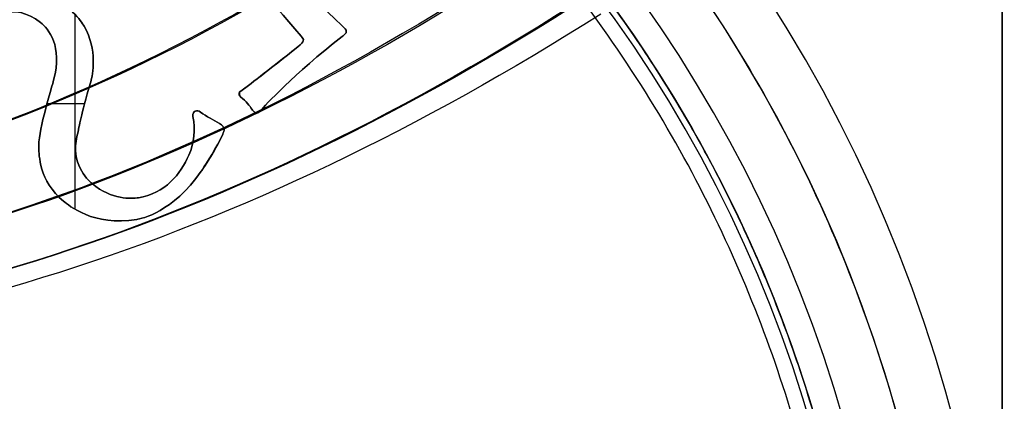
# Model space of a CAD drawing. Header units: millimetres. Extents: x -70 to 70, y -74 to 66.
# Tile 33 of 66: x -9.27 to 0.02, y -0.25 to 3.35. Entities that reach past the tile are written whole.
import ezdxf

# ---------------------------------------------------------------- set-up
doc = ezdxf.new("R2010")
doc.units = ezdxf.units.MM
doc.header["$MEASUREMENT"] = 0
doc.layers.add('Predefinito', color=7, linetype='Continuous', true_color=0x000000)

msp = doc.modelspace()

# ---------------------------------------------------------------- linework, layer by layer
at = {"layer": 'Predefinito', "color": 9, "true_color": 0xc4c4c4}
for p, q in [((0, -74, 4), (0, 66, 4)), ((0, 21, 2), (0, -29, 2)), ((-8.7482, 3.3961, 1.95), (-8.7482, 1.5577, 1.95)), ((-7.1911, 2.6252, 1.95), (-7.1911, 2.6678, 1.95)), ((-8.6578, 2.5507, 1.95), (-9.0122, 2.5507, 1.95))]:
    msp.add_line(p, q, dxfattribs=at)
for centre, radius, start, end in [((0, -4, 2), 70, 90, 180), ((0, -4, 4), 70, 90, 180), ((0, -4, 3), 70, 90, 270), ((0, -4, 4), 70, 360, 90), ((0, -4, 2), 70, 360, 90), ((0, -4, 3), 70, 270, 90), ((0, -4), 65, 90, 180), ((0, -4, 2), 65, 90, 180), ((0, -4, 1), 65, 90, 270), ((0, -4, 2), 65, 0, 90), ((0, -4), 65, 0, 90), ((0, -4, 1), 65, 270, 90), ((0, -4, 2), 25, 90, 180), ((0, -4), 25, 90, 180), ((0, -4, 1), 25, 90, 270), ((0, -4), 25, 360, 90), ((0, -4, 2), 25, 0, 90), ((0, -4, 1), 25, 270, 90), ((-14, -4, 215.5), 14, 360, 90), ((-14, -4, 455.5), 14, 360, 90), ((-14, -4, 6), 14, 270, 90), ((-14, -4, 335.5), 14, 270, 90), ((-14, -4, 110.75), 14, 270, 90), ((-14, -4, 5.5), 13.5, 0, 90), ((-14, -4, 5.5), 13.5, 270, 90), ((-14, -4, 215), 13, 0, 90), ((-14, -4, 6), 13, 0, 90), ((-14, -4, 110.5), 13, 270, 90), ((-14, -4, 6), 13, 270, 90), ((-14, -4, 215.5), 12.75, 360, 90), ((-14, -4, 4.2), 12.75, 360, 90), ((-14, -4, 215), 12.75, 270, 90), ((-14, -4, 5.5697), 12.75, 270, 90), ((-14, -4, 4.0586), 12.6914, 270, 90)]:
    msp.add_arc(centre, radius, start, end, dxfattribs=at)
for points, weights in [([(-14, 9.5, 215.5), (-0.5, 9.5, 215.5), (-0.5, -4, 215.5)], [1, 0.707106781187, 1]), ([(-1.4501, -4, 4), (-1.4501, 8.5499, 4), (-14, 8.5499, 4)], [1, 0.707106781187, 1]), ([(-1.25, -4, 214.5), (-1.25, 2.7785, 214.5), (-6.8693, 6.5695, 214.5)], [0.861459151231, 0.819527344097, 1]), ([(-1.25, -4, 6.9123), (-1.25, 2.7785, 6.9123), (-6.8693, 6.5695, 6.9123)], [0.861459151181, 0.819527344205, 1])]:
    msp.add_rational_spline(points, weights, degree=2, dxfattribs=at)
msp.add_rational_spline([(-6.8693, 6.5695, 109.25), (-17.4388, 13.7003, 109.25), (-24.5695, 3.1307, 109.25), (-31.7003, -7.4388, 109.25), (-21.1307, -14.5695, 109.25), (-10.5612, -21.7003, 109.25), (-3.4305, -11.1307, 109.25), (3.7003, -0.5612, 109.25), (-6.8693, 6.5695, 109.25)], [1, 0.707106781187, 1, 0.707106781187, 1, 0.707106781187, 1, 0.707106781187, 1], degree=2, knots=[0, 0, 0, 20.027653, 20.027653, 40.055306, 40.055306, 60.082959, 60.082959, 80.110613, 80.110613, 80.110613], dxfattribs=at)
for points, knots in [([(-6.0358, 5.8409, 100.4035), (-8.6906, 3.6303, 99.5868), (-14, 1.42, 98.7704), (-19.308, 3.6307, 99.5878), (-21.9619, 5.8411, 100.4049)], [0.15482, 0.15482, 0.15482, 0.15482, 11.416702, 22.677084, 22.677084, 22.677084, 22.677084]), ([(-6.0506, 5.8524, 82.7773), (-8.6996, 3.6354, 83.6046), (-13.9981, 1.4173, 84.4339), (-19.3047, 3.6311, 83.6121), (-21.9582, 5.8461, 82.7884)], [0.155027, 0.155027, 0.155027, 0.155027, 11.416702, 22.678954, 22.678954, 22.678954, 22.678954]), ([(-4.9681, 4.8476, 98.4758), (-7.9794, 2.6257, 97.8005), (-14, 0.4048, 97.1279), (-20.0179, 2.6287, 97.811), (-23.0259, 4.8515, 98.4913)], [0.159184, 0.159184, 0.159184, 0.159184, 11.416702, 22.671741, 22.671741, 22.671741, 22.671741]), ([(-4.9813, 4.8615, 84.6891), (-7.9868, 2.6322, 85.382), (-13.9981, 0.4019, 86.0781), (-20.0161, 2.628, 85.3946), (-23.0252, 4.855, 84.708)], [0.1577, 0.1577, 0.1577, 0.1577, 11.416702, 22.674767, 22.674767, 22.674767, 22.674767]), ([(-4.2917, 4.0776, 86.8424), (-7.5267, 1.8746, 87.3325), (-13.9972, -0.3298, 87.8289), (-20.4752, 1.8668, 87.3582), (-23.7145, 4.0649, 86.8811)], [0.16403, 0.16403, 0.16403, 0.16403, 11.416702, 22.666102, 22.666102, 22.666102, 22.666102]), ([(-4.2818, 4.0601, 96.3026), (-7.5219, 1.8657, 95.8383), (-14.0012, -0.3274, 95.3785), (-20.4751, 1.8706, 95.8561), (-23.7115, 4.0674, 96.3291)], [0.167516, 0.167516, 0.167516, 0.167516, 11.416702, 22.665434, 22.665434, 22.665434, 22.665434]), ([(-3.9045, 3.5642, 93.9709), (-7.27, 1.3931, 93.7507), (-14.0009, -0.7776, 93.5362), (-20.7303, 1.3959, 93.7737), (-24.0948, 3.5689, 94.0054)], [0.174616, 0.174616, 0.174616, 0.174616, 11.416702, 22.660606, 22.660606, 22.660606, 22.660606]), ([(-3.9076, 3.5749, 89.1593), (-7.2711, 1.3982, 89.4128), (-13.9981, -0.7791, 89.6737), (-20.7283, 1.3937, 89.4432), (-24.0934, 3.5671, 89.2051)], [0.171006, 0.171006, 0.171006, 0.171006, 11.416702, 22.658712, 22.658712, 22.658712, 22.658712]), ([(-3.787, 3.398, 91.5549), (-7.1913, 1.2327, 91.5757), (-14, -0.9326, 91.6058), (-20.8085, 1.2326, 91.6127), (-24.2128, 3.3978, 91.6103)], [0.175616, 0.175616, 0.175616, 0.175616, 11.416702, 22.657601, 22.657601, 22.657601, 22.657601])]:
    msp.add_open_spline(points, degree=3, knots=knots, dxfattribs=at)
for points, degree in [([(-7.0361, 4.1243, 1.95), (-6.6222, 3.6572, 1.95), (-6.2712, 3.327, 1.95), (-6.2159, 3.2775, 1.95)], 3), ([(-6.2159, 3.2775, 2), (-6.2712, 3.327, 2), (-6.6222, 3.6572, 2), (-7.0361, 4.1243, 2)], 3), ([(-7.0361, 4.1243, 1.975), (-6.6222, 3.6572, 1.975), (-6.2712, 3.327, 1.975), (-6.2159, 3.2775, 1.975)], 3), ([(-7.2434, 3.9096, 2), (-7.1264, 3.777, 2), (-6.9426, 3.5742, 2), (-6.6132, 3.1898, 2)], 3), ([(-6.6132, 3.1898, 1.95), (-6.9426, 3.5742, 1.95), (-7.1264, 3.777, 1.95), (-7.2434, 3.9096, 1.95)], 3), ([(-6.6132, 3.1898, 1.975), (-6.9426, 3.5742, 1.975), (-7.1264, 3.777, 1.975), (-7.2434, 3.9096, 1.975)], 3), ([(-8.6607, 3.2826, 2), (-8.6893, 3.3315, 2), (-8.801, 3.4984, 2), (-9.0268, 3.5675, 2)], 3), ([(-9.0268, 3.5675, 1.95), (-8.801, 3.4984, 1.95), (-8.6893, 3.3315, 1.95), (-8.6607, 3.2826, 1.95)], 3), ([(-9.0268, 3.5675, 1.975), (-8.801, 3.4984, 1.975), (-8.6893, 3.3315, 1.975), (-8.6607, 3.2826, 1.975)], 3), ([(-9.6344, 3.313, 2), (-9.5718, 3.3641, 2), (-9.3294, 3.5242, 2), (-9.0715, 3.3186, 2)], 3), ([(-9.0715, 3.3186, 1.95), (-9.3294, 3.5242, 1.95), (-9.5718, 3.3641, 1.95), (-9.6344, 3.313, 1.95)], 3), ([(-9.0715, 3.3186, 1.975), (-9.3294, 3.5242, 1.975), (-9.5718, 3.3641, 1.975), (-9.6344, 3.313, 1.975)], 3), ([(-9.0715, 3.3186, 2), (-9.0715, 3.3186, 1.975), (-9.0715, 3.3186, 1.95)], 2), ([(-8.9493, 2.7747, 1.95), (-8.8617, 3.0999, 1.95), (-8.9981, 3.2599, 1.95), (-9.0715, 3.3186, 1.95)], 3), ([(-9.0715, 3.3186, 2), (-8.9981, 3.2599, 2), (-8.8617, 3.0999, 2), (-8.9493, 2.7747, 2)], 3), ([(-9.0715, 3.3186, 1.95), (-9.0715, 3.3186, 1.975), (-9.0715, 3.3186, 2)], 2), ([(-8.9493, 2.7747, 1.975), (-8.8617, 3.0999, 1.975), (-8.9981, 3.2599, 1.975), (-9.0715, 3.3186, 1.975)], 3), ([(-8.598, 2.7603, 2), (-8.5807, 2.8193, 2), (-8.533, 3.067, 2), (-8.6607, 3.2826, 2)], 3), ([(-8.6607, 3.2826, 2), (-8.6607, 3.2826, 1.975), (-8.6607, 3.2826, 1.95)], 2), ([(-8.6607, 3.2826, 1.95), (-8.533, 3.067, 1.95), (-8.5807, 2.8193, 1.95), (-8.598, 2.7603, 1.95)], 3), ([(-8.6607, 3.2826, 1.975), (-8.533, 3.067, 1.975), (-8.5807, 2.8193, 1.975), (-8.598, 2.7603, 1.975)], 3), ([(-8.6607, 3.2826, 1.95), (-8.6607, 3.2826, 1.975), (-8.6607, 3.2826, 2)], 2), ([(-6.2159, 3.2775, 1.95), (-6.1603, 3.2284, 1.95), (-6.1999, 3.208, 1.95), (-6.2278, 3.1856, 1.95)], 3), ([(-6.2278, 3.1856, 2), (-6.1999, 3.208, 2), (-6.1603, 3.2284, 2), (-6.2159, 3.2775, 2)], 3), ([(-6.2159, 3.2775, 1.975), (-6.1603, 3.2284, 1.975), (-6.1999, 3.208, 1.975), (-6.2278, 3.1856, 1.975)], 3), ([(-6.2159, 3.2775, 1.95), (-6.2159, 3.2775, 1.975), (-6.2159, 3.2775, 2)], 2), ([(-6.2159, 3.2775, 1.95), (-6.2159, 3.2775, 1.975), (-6.2159, 3.2775, 2)], 2), ([(-6.2159, 3.2775, 1.95), (-6.2159, 3.2775, 1.975), (-6.2159, 3.2775, 2)], 2), ([(-6.9956, 2.4886, 2), (-6.9562, 2.5316, 2), (-6.6857, 2.8319, 2), (-6.2278, 3.1856, 2)], 3), ([(-6.2278, 3.1856, 1.95), (-6.6857, 2.8319, 1.95), (-6.9562, 2.5316, 1.95), (-6.9956, 2.4886, 1.95)], 3), ([(-6.2278, 3.1856, 1.975), (-6.6857, 2.8319, 1.975), (-6.9562, 2.5316, 1.975), (-6.9956, 2.4886, 1.975)], 3), ([(-6.6132, 3.1898, 2), (-6.5836, 3.1558, 2), (-6.58, 3.143, 2), (-6.6435, 3.0905, 2)], 3), ([(-6.6435, 3.0905, 1.95), (-6.58, 3.143, 1.95), (-6.5836, 3.1558, 1.95), (-6.6132, 3.1898, 1.95)], 3), ([(-6.6435, 3.0905, 1.975), (-6.58, 3.143, 1.975), (-6.5836, 3.1558, 1.975), (-6.6132, 3.1898, 1.975)], 3), ([(-6.6132, 3.1898, 2), (-6.6132, 3.1898, 1.975), (-6.6132, 3.1898, 1.95)], 2), ([(-6.6132, 3.1898, 1.95), (-6.6132, 3.1898, 1.975), (-6.6132, 3.1898, 2)], 2), ([(-6.6132, 3.1898, 1.95), (-6.6132, 3.1898, 1.975), (-6.6132, 3.1898, 2)], 2), ([(-6.2278, 3.1856, 2), (-6.2278, 3.1856, 1.975), (-6.2278, 3.1856, 1.95)], 2), ([(-6.2278, 3.1856, 1.95), (-6.2278, 3.1856, 1.975), (-6.2278, 3.1856, 2)], 2), ([(-7.1868, 2.6717, 1.975), (-7.1943, 2.666, 1.975), (-7.2735, 2.5959, 1.975), (-6.6984, 3.0461, 1.975), (-6.6435, 3.0905, 1.975)], 3), ([(-6.6435, 3.0905, 2), (-6.7077, 3.0388, 2), (-7.2791, 2.5915, 2), (-7.1738, 2.682, 2), (-7.1868, 2.6717, 2)], 3), ([(-7.1868, 2.6717, 1.95), (-7.1738, 2.682, 1.95), (-7.2791, 2.5915, 1.95), (-6.7077, 3.0388, 1.95), (-6.6435, 3.0905, 1.95)], 3), ([(-6.6435, 3.0905, 2), (-6.6435, 3.0905, 1.975), (-6.6435, 3.0905, 1.95)], 2), ([(-8.9493, 2.7747, 2), (-8.9926, 2.6147, 2), (-9.0988, 2.2798, 2), (-9.0891, 2.1308, 2)], 3), ([(-9.0891, 2.1308, 1.95), (-9.0988, 2.2798, 1.95), (-8.9926, 2.6147, 1.95), (-8.9493, 2.7747, 1.95)], 3), ([(-9.0891, 2.1308, 1.975), (-9.0988, 2.2798, 1.975), (-8.9926, 2.6147, 1.975), (-8.9493, 2.7747, 1.975)], 3), ([(-8.9493, 2.7747, 2), (-8.9493, 2.7747, 1.975), (-8.9493, 2.7747, 1.95)], 2), ([(-8.9493, 2.7747, 1.95), (-8.9493, 2.7747, 1.975), (-8.9493, 2.7747, 2)], 2), ([(-8.7291, 2.2436, 2), (-8.6984, 2.3729, 2), (-8.7001, 2.4167, 2), (-8.598, 2.7603, 2)], 3), ([(-8.598, 2.7603, 1.95), (-8.7001, 2.4167, 1.95), (-8.6984, 2.3729, 1.95), (-8.7291, 2.2436, 1.95)], 3), ([(-8.598, 2.7603, 1.975), (-8.7001, 2.4167, 1.975), (-8.6984, 2.3729, 1.975), (-8.7291, 2.2436, 1.975)], 3), ([(-8.598, 2.7603, 2), (-8.598, 2.7603, 1.975), (-8.598, 2.7603, 1.95)], 2), ([(-8.598, 2.7603, 1.95), (-8.598, 2.7603, 1.975), (-8.598, 2.7603, 2)], 2), ([(-7.1099, 2.7259, 1.95), (-7.1099, 2.7259, 1.975), (-7.1099, 2.7259, 2)], 2), ([(-7.1868, 2.6717, 2), (-7.2002, 2.6607, 2), (-7.2147, 2.639, 2), (-7.1665, 2.6005, 2)], 3), ([(-7.1665, 2.6005, 1.95), (-7.2147, 2.639, 1.95), (-7.2002, 2.6607, 1.95), (-7.1868, 2.6717, 1.95)], 3), ([(-7.1665, 2.6005, 1.975), (-7.2147, 2.639, 1.975), (-7.2002, 2.6607, 1.975), (-7.1868, 2.6717, 1.975)], 3), ([(-7.1868, 2.6717, 2), (-7.1868, 2.6717, 1.975), (-7.1868, 2.6717, 1.95)], 2), ([(-7.1868, 2.6717, 1.95), (-7.1868, 2.6717, 1.975), (-7.1868, 2.6717, 2)], 2), ([(-7.1868, 2.6717, 1.95), (-7.1868, 2.6717, 1.975), (-7.1868, 2.6717, 2)], 2), ([(-7.1665, 2.6005, 2), (-7.1182, 2.5624, 2), (-7.0878, 2.5127, 2), (-7.0729, 2.4933, 2)], 3), ([(-7.1665, 2.6005, 2), (-7.1665, 2.6005, 1.975), (-7.1665, 2.6005, 1.95)], 2), ([(-7.0729, 2.4933, 1.95), (-7.0878, 2.5127, 1.95), (-7.1182, 2.5624, 1.95), (-7.1665, 2.6005, 1.95)], 3), ([(-7.0729, 2.4933, 1.975), (-7.0878, 2.5127, 1.975), (-7.1182, 2.5624, 1.975), (-7.1665, 2.6005, 1.975)], 3), ([(-7.1665, 2.6005, 1.95), (-7.1665, 2.6005, 1.975), (-7.1665, 2.6005, 2)], 2), ([(-7.6353, 2.4323, 2), (-7.609, 2.308, 2), (-7.6216, 2.1866, 2), (-7.6732, 2.0682, 2)], 3), ([(-7.6732, 2.0682, 1.95), (-7.6216, 2.1866, 1.95), (-7.609, 2.308, 1.95), (-7.6353, 2.4323, 1.95)], 3), ([(-7.6732, 2.0682, 1.975), (-7.6216, 2.1866, 1.975), (-7.609, 2.308, 1.975), (-7.6353, 2.4323, 1.975)], 3), ([(-7.5645, 2.4738, 2), (-7.5955, 2.4972, 2), (-7.6377, 2.4891, 2), (-7.6353, 2.4323, 2)], 3), ([(-7.6353, 2.4323, 1.95), (-7.6377, 2.4891, 1.95), (-7.5955, 2.4972, 1.95), (-7.5645, 2.4738, 1.95)], 3), ([(-7.6353, 2.4323, 1.975), (-7.6377, 2.4891, 1.975), (-7.5955, 2.4972, 1.975), (-7.5645, 2.4738, 1.975)], 3), ([(-7.6353, 2.4323, 2), (-7.6353, 2.4323, 1.975), (-7.6353, 2.4323, 1.95)], 2), ([(-7.3831, 2.3663, 2), (-7.4393, 2.3987, 2), (-7.5075, 2.4305, 2), (-7.5645, 2.4738, 2)], 3), ([(-7.5645, 2.4738, 2), (-7.5645, 2.4738, 1.975), (-7.5645, 2.4738, 1.95)], 2), ([(-7.5645, 2.4738, 1.95), (-7.5075, 2.4305, 1.95), (-7.4393, 2.3987, 1.95), (-7.3831, 2.3663, 1.95)], 3), ([(-7.5645, 2.4738, 1.975), (-7.5075, 2.4305, 1.975), (-7.4393, 2.3987, 1.975), (-7.3831, 2.3663, 1.975)], 3), ([(-7.5645, 2.4738, 1.95), (-7.5645, 2.4738, 1.975), (-7.5645, 2.4738, 2)], 2), ([(-7.0729, 2.4933, 2), (-7.0729, 2.4933, 1.975), (-7.0729, 2.4933, 1.95)], 2), ([(-6.9956, 2.4886, 1.95), (-7.0358, 2.4448, 1.95), (-7.0585, 2.4735, 1.95), (-7.0729, 2.4933, 1.95)], 3), ([(-7.0729, 2.4933, 2), (-7.0585, 2.4735, 2), (-7.0358, 2.4448, 2), (-6.9956, 2.4886, 2)], 3), ([(-7.0729, 2.4933, 1.95), (-7.0729, 2.4933, 1.975), (-7.0729, 2.4933, 2)], 2), ([(-6.9956, 2.4886, 1.975), (-7.0358, 2.4448, 1.975), (-7.0585, 2.4735, 1.975), (-7.0729, 2.4933, 1.975)], 3), ([(-6.9956, 2.4886, 2), (-6.9956, 2.4886, 1.975), (-6.9956, 2.4886, 1.95)], 2), ([(-6.9956, 2.4886, 1.95), (-6.9956, 2.4886, 1.975), (-6.9956, 2.4886, 2)], 2), ([(-7.3831, 2.3663, 2), (-7.3831, 2.3663, 1.975), (-7.3831, 2.3663, 1.95)], 2), ([(-7.3535, 2.264, 2), (-7.3381, 2.2986, 2), (-7.3272, 2.3338, 2), (-7.3831, 2.3663, 2)], 3), ([(-7.3831, 2.3663, 1.95), (-7.3272, 2.3338, 1.95), (-7.3381, 2.2986, 1.95), (-7.3535, 2.264, 1.95)], 3), ([(-7.3831, 2.3663, 1.975), (-7.3272, 2.3338, 1.975), (-7.3381, 2.2986, 1.975), (-7.3535, 2.264, 1.975)], 3), ([(-7.3831, 2.3663, 1.95), (-7.3831, 2.3663, 1.975), (-7.3831, 2.3663, 2)], 2), ([(-8.5836, 1.7975, 2), (-8.6382, 1.8436, 2), (-8.7872, 1.9955, 2), (-8.7291, 2.2436, 2)], 3), ([(-8.7291, 2.2436, 1.95), (-8.7872, 1.9955, 1.95), (-8.6382, 1.8436, 1.95), (-8.5836, 1.7975, 1.95)], 3), ([(-8.7291, 2.2436, 1.975), (-8.7872, 1.9955, 1.975), (-8.6382, 1.8436, 1.975), (-8.5836, 1.7975, 1.975)], 3), ([(-8.7291, 2.2436, 2), (-8.7291, 2.2436, 1.975), (-8.7291, 2.2436, 1.95)], 2), ([(-7.3535, 2.264, 1.975), (-7.4117, 2.1323, 1.975), (-7.5275, 1.9575, 1.975), (-7.5561, 1.9163, 1.975)], 3), ([(-7.5455, 1.9333, 2), (-7.5051, 1.993, 2), (-7.406, 2.1458, 2), (-7.3535, 2.264, 2)], 3), ([(-7.3535, 2.264, 1.95), (-7.406, 2.1458, 1.95), (-7.5051, 1.993, 1.95), (-7.5455, 1.9333, 1.95)], 3), ([(-7.3535, 2.264, 2), (-7.3535, 2.264, 1.975), (-7.3535, 2.264, 1.95)], 2), ([(-7.3535, 2.264, 1.95), (-7.3535, 2.264, 1.975), (-7.3535, 2.264, 2)], 2), ([(-9.0891, 2.1308, 2), (-9.0857, 2.0814, 2), (-9.0904, 1.8232, 2), (-8.855, 1.6329, 2)], 3), ([(-8.855, 1.6329, 1.95), (-9.0904, 1.8232, 1.95), (-9.0857, 2.0814, 1.95), (-9.0891, 2.1308, 1.95)], 3), ([(-8.855, 1.6329, 1.975), (-9.0904, 1.8232, 1.975), (-9.0857, 2.0814, 1.975), (-9.0891, 2.1308, 1.975)], 3), ([(-9.0891, 2.1308, 2), (-9.0891, 2.1308, 1.975), (-9.0891, 2.1308, 1.95)], 2), ([(-9.0891, 2.1308, 1.95), (-9.0891, 2.1308, 1.975), (-9.0891, 2.1308, 2)], 2), ([(-7.6732, 2.0682, 2), (-7.7502, 1.8905, 2), (-7.8971, 1.7062, 2), (-8.1492, 1.6658, 2)], 3), ([(-8.1492, 1.6658, 1.95), (-7.8971, 1.7062, 1.95), (-7.7502, 1.8905, 1.95), (-7.6732, 2.0682, 1.95)], 3), ([(-8.1492, 1.6658, 1.975), (-7.8971, 1.7062, 1.975), (-7.7502, 1.8905, 1.975), (-7.6732, 2.0682, 1.975)], 3), ([(-7.6732, 2.0682, 2), (-7.6732, 2.0682, 1.975), (-7.6732, 2.0682, 1.95)], 2), ([(-7.6732, 2.0682, 1.95), (-7.6732, 2.0682, 1.975), (-7.6732, 2.0682, 2)], 2), ([(-8.1656, 1.4614, 2), (-8.1201, 1.469, 2), (-7.8266, 1.5275, 2), (-7.5561, 1.9163, 2)], 3), ([(-7.5561, 1.9163, 1.95), (-7.8266, 1.5275, 1.95), (-8.1201, 1.469, 1.95), (-8.1656, 1.4614, 1.95)], 3), ([(-7.5561, 1.9163, 1.975), (-7.8266, 1.5275, 1.975), (-8.1201, 1.469, 1.975), (-8.1656, 1.4614, 1.975)], 3), ([(-7.5455, 1.9333, 1.95), (-7.5498, 1.9263, 1.95), (-7.5534, 1.9206, 1.95), (-7.5561, 1.9163, 1.95)], 3), ([(-7.5561, 1.9163, 2), (-7.5534, 1.9206, 2), (-7.5498, 1.9263, 2), (-7.5455, 1.9333, 2)], 3), ([(-7.5561, 1.9163, 2), (-7.5561, 1.9163, 1.975), (-7.5561, 1.9163, 1.95)], 2), ([(-7.5561, 1.9163, 1.95), (-7.5561, 1.9163, 1.975), (-7.5561, 1.9163, 2)], 2), ([(-8.1492, 1.6658, 2), (-8.2126, 1.6555, 2), (-8.4031, 1.6448, 2), (-8.5836, 1.7975, 2)], 3), ([(-8.5836, 1.7975, 2), (-8.5836, 1.7975, 1.975), (-8.5836, 1.7975, 1.95)], 2), ([(-8.5836, 1.7975, 1.95), (-8.4031, 1.6448, 1.95), (-8.2126, 1.6555, 1.95), (-8.1492, 1.6658, 1.95)], 3), ([(-8.5836, 1.7975, 1.975), (-8.4031, 1.6448, 1.975), (-8.2126, 1.6555, 1.975), (-8.1492, 1.6658, 1.975)], 3), ([(-8.5836, 1.7975, 1.95), (-8.5836, 1.7975, 1.975), (-8.5836, 1.7975, 2)], 2), ([(-8.855, 1.6329, 2), (-8.8104, 1.5972, 2), (-8.5726, 1.3908, 2), (-8.1656, 1.4614, 2)], 3), ([(-8.855, 1.6329, 2), (-8.855, 1.6329, 1.975), (-8.855, 1.6329, 1.95)], 2), ([(-8.1656, 1.4614, 1.95), (-8.5726, 1.3908, 1.95), (-8.8104, 1.5972, 1.95), (-8.855, 1.6329, 1.95)], 3), ([(-8.855, 1.6329, 1.95), (-8.855, 1.6329, 1.975), (-8.855, 1.6329, 2)], 2), ([(-8.1656, 1.4614, 1.975), (-8.5726, 1.3908, 1.975), (-8.8104, 1.5972, 1.975), (-8.855, 1.6329, 1.975)], 3), ([(-8.1492, 1.6658, 2), (-8.1492, 1.6658, 1.975), (-8.1492, 1.6658, 1.95)], 2), ([(-8.1492, 1.6658, 1.95), (-8.1492, 1.6658, 1.975), (-8.1492, 1.6658, 2)], 2), ([(-8.1656, 1.4614, 2), (-8.1656, 1.4614, 1.975), (-8.1656, 1.4614, 1.95)], 2), ([(-8.1656, 1.4614, 1.95), (-8.1656, 1.4614, 1.975), (-8.1656, 1.4614, 2)], 2)]:
    msp.add_open_spline(points, degree=degree, dxfattribs=at)

doc.saveas('drawing.dxf')
